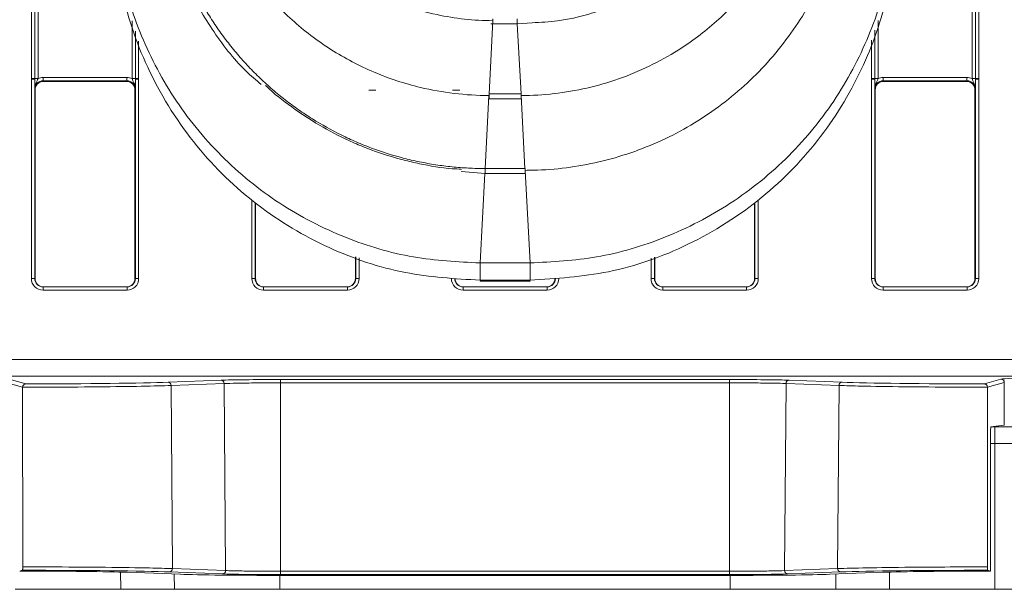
# Model space of a CAD drawing. Header units: millimetres. Extents: x 0 to 2100, y 0 to 1485.
# Tile 4 of 66: x 585 to 644, y 284 to 318. Entities that reach past the tile are written whole.
import ezdxf

# ---------------------------------------------------------------- set-up
doc = ezdxf.new("R2010")
doc.units = ezdxf.units.MM
doc.header["$LTSCALE"] = 5

msp = doc.modelspace()

# ---------------------------------------------------------------- linework, layer by layer
at = {"color": 7, "linetype": 'Continuous', "lineweight": 15}
for p, q in [((585.795, 314.413), (585.795, 324.109)), ((585.995, 324.107), (585.995, 314.411)), ((586.195, 324.106), (586.195, 314.409)), ((642.343, 314.409), (642.343, 324.106)), ((642.543, 314.411), (642.543, 324.107)), ((642.743, 324.109), (642.743, 314.413)), ((613.308, 313.499), (613.541, 317.883)), ((613.423, 317.699), (613.544, 317.688)), ((613.544, 317.688), (614.994, 317.688)), ((614.994, 317.688), (615.894, 317.757)), ((585.795, 314.365), (585.795, 314.413)), ((585.795, 302.397), (585.795, 314.365)), ((585.995, 314.411), (585.995, 314.363)), ((585.995, 314.363), (585.995, 302.395)), ((586.498, 314.277), (586.498, 314.478)), ((586.498, 314.478), (591.54, 314.478)), ((591.54, 314.277), (591.54, 314.478)), ((592.043, 314.363), (592.043, 314.411)), ((592.043, 302.395), (592.043, 314.363)), ((592.243, 314.413), (592.243, 314.365)), ((592.243, 314.365), (592.243, 302.397)), ((636.295, 314.365), (636.295, 314.413)), ((636.295, 302.397), (636.295, 314.365)), ((636.495, 314.411), (636.495, 314.363)), ((636.495, 314.363), (636.495, 302.395)), ((636.998, 314.277), (636.998, 314.478)), ((636.998, 314.478), (642.04, 314.478)), ((642.04, 314.277), (642.04, 314.478)), ((642.543, 314.363), (642.543, 314.411)), ((642.543, 302.395), (642.543, 314.363)), ((642.743, 314.413), (642.743, 314.365)), ((642.743, 314.365), (642.743, 302.397)), ((586.019, 313.735), (585.998, 313.777)), ((586.019, 313.735), (586.019, 302.395)), ((591.54, 314.277), (586.498, 314.277)), ((586.498, 314.277), (586.519, 314.235)), ((591.519, 314.235), (586.519, 314.235)), ((591.519, 314.235), (591.54, 314.277)), ((592.04, 313.777), (592.019, 313.735)), ((592.019, 313.735), (592.019, 302.395)), ((636.519, 313.735), (636.498, 313.777)), ((636.519, 302.395), (636.519, 313.735)), ((642.04, 314.277), (636.998, 314.277)), ((636.998, 314.277), (637.019, 314.235)), ((642.019, 314.235), (637.019, 314.235)), ((642.019, 314.235), (642.04, 314.277)), ((642.54, 313.777), (642.519, 313.735)), ((642.519, 302.395), (642.519, 313.735)), ((606.509, 313.704), (606.082, 313.704)), ((611.547, 313.704), (611.119, 313.704)), ((613.07, 309.004), (613.303, 313.389)), ((613.305, 313.499), (613.308, 313.499)), ((613.305, 313.194), (613.305, 313.499)), ((613.305, 313.194), (615.233, 313.194)), ((615.23, 313.499), (613.308, 313.499)), ((615.23, 313.499), (615.233, 313.499)), ((615.233, 313.194), (615.233, 313.499)), ((615.468, 309.004), (615.236, 313.389)), ((613.067, 309.004), (613.07, 309.004)), ((615.468, 309.004), (613.07, 309.004)), ((615.468, 309.004), (615.471, 309.004)), ((615.471, 308.699), (615.471, 309.004)), ((611.636, 308.825), (613.067, 308.699)), ((613.067, 308.699), (615.471, 308.699)), ((615.769, 303.331), (615.474, 308.895)), ((599.269, 306.941), (599.269, 302.395)), ((629.269, 302.395), (629.269, 306.896)), ((605.269, 302.395), (605.269, 303.71)), ((623.269, 303.685), (623.269, 302.395)), ((615.769, 303.331), (612.769, 303.331)), ((612.769, 302.297), (612.769, 303.331)), ((615.769, 302.297), (615.769, 303.331)), ((585.995, 302.395), (586.019, 302.395)), ((586.495, 301.697), (586.495, 301.895)), ((586.495, 301.895), (591.543, 301.895)), ((591.543, 301.697), (591.543, 301.895)), ((592.019, 302.395), (592.043, 302.395)), ((599.245, 302.395), (599.269, 302.395)), ((599.745, 301.697), (599.745, 301.895)), ((599.745, 301.895), (604.793, 301.895)), ((604.793, 301.697), (604.793, 301.895)), ((605.269, 302.395), (605.293, 302.395)), ((611.745, 301.895), (611.745, 301.697)), ((611.745, 301.895), (616.793, 301.895)), ((615.769, 302.297), (612.769, 302.297)), ((615.769, 302.254), (612.769, 302.254)), ((612.769, 302.241), (612.769, 302.254)), ((612.769, 302.241), (615.769, 302.241)), ((615.769, 302.241), (615.769, 302.254)), ((616.793, 301.895), (616.793, 301.697)), ((623.245, 302.395), (623.269, 302.395)), ((623.745, 301.697), (623.745, 301.895)), ((623.745, 301.895), (628.793, 301.895)), ((628.793, 301.697), (628.793, 301.895)), ((629.269, 302.395), (629.293, 302.395)), ((636.495, 302.395), (636.519, 302.395)), ((636.995, 301.697), (636.995, 301.895)), ((636.995, 301.895), (642.043, 301.895)), ((642.043, 301.697), (642.043, 301.895)), ((642.519, 302.395), (642.543, 302.395)), ((591.543, 301.697), (586.495, 301.697)), ((604.793, 301.697), (599.745, 301.697)), ((616.793, 301.697), (611.745, 301.697)), ((628.793, 301.697), (623.745, 301.697)), ((642.043, 301.697), (636.995, 301.697)), ((512.805, 297.534), (715.733, 297.534)), ((715.734, 296.543), (512.804, 296.543)), ((585.268, 295.867), (584.255, 296.156)), ((584.455, 296.356), (585.455, 296.07)), ((594.007, 296.172), (597.195, 296.292)), ((597.376, 296.094), (594.188, 295.974)), ((594.188, 295.974), (594.275, 284.979)), ((597.376, 296.094), (597.465, 284.859)), ((600.769, 296.332), (627.769, 296.332)), ((600.769, 296.332), (600.769, 296.133)), ((600.769, 296.133), (600.769, 284.821)), ((627.769, 296.133), (600.769, 296.133)), ((627.769, 296.332), (627.769, 296.133)), ((627.769, 296.133), (627.769, 284.821)), ((631.162, 296.094), (631.073, 284.859)), ((634.35, 295.974), (631.162, 296.094)), ((631.343, 296.292), (634.531, 296.172)), ((634.35, 295.974), (634.263, 284.979)), ((643.083, 296.07), (644.083, 296.356)), ((644.283, 296.156), (643.27, 295.867)), ((644.283, 293.599), (644.283, 296.156)), ((585.268, 295.872), (585.268, 295.867)), ((585.268, 295.867), (585.274, 285.082)), ((643.264, 285.082), (643.27, 295.867)), ((643.27, 295.867), (643.27, 295.872)), ((644.283, 293.599), (643.482, 293.485)), ((643.719, 292.494), (643.719, 293.486)), ((643.719, 293.486), (648.186, 293.486)), ((643.447, 284.832), (643.452, 292.99)), ((643.719, 283.737), (643.719, 292.494)), ((648.193, 292.494), (643.719, 292.494)), ((585.262, 284.881), (585.091, 284.832)), ((591.558, 284.756), (594.748, 284.637)), ((597.284, 284.658), (594.094, 284.777)), ((594.275, 284.979), (597.465, 284.859)), ((600.769, 284.619), (600.769, 284.821)), ((600.769, 284.821), (627.769, 284.821)), ((627.769, 284.619), (627.769, 284.821)), ((631.073, 284.859), (634.263, 284.979)), ((634.444, 284.777), (631.254, 284.658)), ((633.79, 284.637), (636.98, 284.756)), ((643.447, 284.832), (643.276, 284.881)), ((627.769, 284.619), (600.769, 284.619)), ((600.769, 284.57), (627.769, 284.57)), ((591.163, 283.737), (584.819, 283.737)), ((591.163, 283.737), (594.388, 283.737)), ((594.388, 283.737), (600.733, 283.737)), ((627.805, 283.737), (600.733, 283.737)), ((627.805, 283.737), (634.15, 283.737)), ((634.15, 283.737), (637.375, 283.737)), ((643.719, 283.737), (637.375, 283.737)), ((643.719, 283.737), (648.269, 283.737))]:
    msp.add_line(p, q, dxfattribs=at)
at = {"color": 8, "linetype": 'Continuous', "lineweight": 15}
for p, q in [((591.843, 314.409), (591.843, 317.874)), ((613.544, 317.688), (613.544, 317.993)), ((614.994, 317.688), (614.994, 317.993)), ((636.695, 317.888), (636.695, 314.409)), ((615.23, 313.499), (615.007, 317.693)), ((636.495, 317.306), (636.495, 314.411)), ((592.043, 314.411), (592.043, 317.261)), ((636.295, 314.413), (636.295, 316.705)), ((592.243, 316.648), (592.243, 314.413)), ((613.067, 308.699), (613.067, 309.004)), ((612.769, 303.331), (613.054, 308.704)), ((599.045, 302.397), (599.045, 307.083)), ((599.245, 306.956), (599.245, 302.395)), ((629.293, 302.395), (629.293, 306.92)), ((629.493, 307.113), (629.493, 302.397)), ((605.293, 302.395), (605.293, 303.701)), ((623.245, 303.677), (623.245, 302.395)), ((605.493, 303.632), (605.493, 302.397)), ((623.045, 302.397), (623.045, 303.612)), ((643.719, 292.494), (643.451, 292.495)), ((591.163, 283.737), (591.155, 284.769)), ((637.375, 283.737), (637.383, 284.769)), ((594.388, 283.737), (594.381, 284.651)), ((600.733, 283.737), (600.733, 284.57)), ((627.805, 283.737), (627.805, 284.57)), ((634.15, 283.737), (634.157, 284.651))]:
    msp.add_line(p, q, dxfattribs=at)
at = {"color": 7, "linetype": 'Continuous', "lineweight": 15}
for centre, radius, start, end in [((585.844, 308.486), 5.927, 88.54048, 90.47395), ((585.844, 308.516), 5.849, 88.52467, 90.48406), ((586.146, 320.336), 5.927, 268.54048, 270.47395), ((591.892, 320.336), 5.927, 269.52605, 271.45952), ((592.194, 308.486), 5.927, 89.52605, 91.45952), ((592.194, 308.516), 5.849, 89.51594, 91.47533), ((636.344, 308.486), 5.927, 88.54048, 90.47395), ((636.344, 308.516), 5.849, 88.52467, 90.48406), ((636.646, 320.336), 5.927, 268.54048, 270.47395), ((642.392, 320.336), 5.927, 269.52605, 271.45952), ((642.694, 308.486), 5.927, 89.52605, 91.45952), ((642.694, 308.516), 5.849, 89.51594, 91.47533), ((585.844, 296.548), 5.849, 88.52467, 90.48406), ((592.194, 296.548), 5.849, 89.51594, 91.47533), ((599.094, 296.548), 5.849, 88.52467, 90.48406), ((605.444, 296.548), 5.849, 89.51594, 91.47533), ((623.094, 296.548), 5.849, 88.52467, 90.48406), ((629.444, 296.548), 5.849, 89.51594, 91.47533), ((636.344, 296.548), 5.849, 88.52467, 90.48406), ((642.694, 296.548), 5.849, 89.51594, 91.47533), ((593.996, 295.98), 0.193, 358.2872, 86.59189), ((597.184, 296.099), 0.193, 358.2872, 86.59189), ((631.355, 296.099), 0.193, 93.40811, 181.7128), ((634.542, 295.98), 0.193, 93.40811, 181.7128), ((644.083, 296.156), 0.2, 0.02239, 89.87937), ((594.082, 284.97), 0.193, 273.47344, 2.64281), ((597.272, 284.851), 0.193, 273.47344, 2.64281), ((631.266, 284.851), 0.193, 177.35719, 266.52656), ((634.456, 284.97), 0.193, 177.35719, 266.52656)]:
    msp.add_arc(centre, radius, start, end, dxfattribs=at)
for centre, major_axis, ratio, start_param, end_param in [((586.498, 313.778), (0.595, -0.368), 0.999915, 2.124401, 2.572762), ((591.54, 313.778), (0.595, 0.368), 0.999915, 0.56883, 1.017192), ((636.998, 313.778), (0.595, -0.368), 0.999915, 2.124401, 2.572762), ((642.04, 313.778), (0.595, 0.368), 0.999915, 0.56883, 1.017192), ((586.498, 313.777), (0.362, -0.345), 0.999832, 2.3335, 3.90422), ((586.519, 313.735), (0.425, -0.263), 0.999915, 2.124401, 3.695121), ((591.519, 313.735), (0.425, 0.263), 0.999915, 5.729657, 7.300377), ((591.54, 313.777), (0.362, 0.345), 0.999832, 5.520558, 7.091278), ((636.998, 313.777), (0.362, -0.345), 0.999832, 2.3335, 3.90422), ((637.019, 313.735), (0.425, -0.263), 0.999915, 2.124401, 3.695121), ((642.019, 313.735), (0.425, 0.263), 0.999915, 5.729657, 7.300377), ((642.04, 313.777), (0.362, 0.345), 0.999832, 5.520558, 7.091278), ((586.495, 302.397), (0.595, 0.368), 0.999915, 2.588064, 4.158784), ((586.495, 302.395), (0.439, 0.24), 0.999873, 2.641898, 4.212618), ((586.519, 302.395), (0.425, 0.263), 0.999915, 2.588064, 4.158784), ((591.519, 302.395), (0.425, -0.263), 0.999915, 5.265994, 6.836714), ((591.543, 302.397), (0.595, -0.368), 0.999915, 5.265994, 6.836714), ((591.543, 302.395), (0.439, -0.24), 0.999873, 5.21216, 6.78288), ((599.745, 302.397), (0.595, 0.368), 0.999915, 2.588064, 4.158784), ((599.745, 302.395), (0.439, 0.24), 0.999873, 2.641898, 4.212618), ((599.769, 302.395), (0.425, 0.263), 0.999915, 2.588064, 4.158784), ((604.769, 302.395), (0.425, -0.263), 0.999915, 5.265994, 6.836714), ((604.793, 302.397), (0.595, -0.368), 0.999915, 5.265994, 6.836714), ((604.793, 302.395), (0.439, -0.24), 0.999873, 5.21216, 6.78288), ((611.745, 302.397), (0.595, 0.368), 0.999915, 2.588064, 4.158784), ((611.745, 302.395), (0.439, 0.24), 0.999873, 2.641898, 4.212618), ((611.769, 302.395), (0.425, 0.263), 0.999915, 2.588064, 4.158784), ((616.769, 302.395), (0.425, -0.263), 0.999915, 5.265994, 6.836714), ((616.793, 302.397), (0.595, -0.368), 0.999915, 5.265994, 6.836714), ((616.793, 302.395), (0.439, -0.24), 0.999873, 5.21216, 6.78288), ((623.745, 302.397), (0.595, 0.368), 0.999915, 2.588064, 4.158784), ((623.745, 302.395), (0.439, 0.24), 0.999873, 2.641898, 4.212618), ((623.769, 302.395), (0.425, 0.263), 0.999915, 2.588064, 4.158784), ((628.769, 302.395), (0.425, -0.263), 0.999915, 5.265994, 6.836714), ((628.793, 302.397), (0.595, -0.368), 0.999915, 5.265994, 6.836714), ((628.793, 302.395), (0.439, -0.24), 0.999873, 5.21216, 6.78288), ((636.995, 302.397), (0.595, 0.368), 0.999915, 2.588064, 4.158784), ((636.995, 302.395), (0.439, 0.24), 0.999873, 2.641898, 4.212618), ((637.019, 302.395), (0.425, 0.263), 0.999915, 2.588064, 4.158784), ((642.019, 302.395), (0.425, -0.263), 0.999915, 5.265994, 6.836714), ((642.043, 302.397), (0.595, -0.368), 0.999915, 5.265994, 6.836714), ((642.043, 302.395), (0.439, -0.24), 0.999873, 5.21216, 6.78288), ((584.769, 296.248), (10.192, 0), 0.017455, 4.779781, 5.846991), ((600.769, 296.263), (3.943, 0), 0.017455, 1.570796, 2.705398), ((627.769, 296.263), (3.943, 0), 0.017455, 0.436194, 1.570796), ((643.769, 296.248), (10.192, 0), 0.017455, 3.577787, 4.644996), ((651.769, 296.347), (7.7, 0), 0.017455, 0.061087, 3.080506), ((584.769, 284.701), (7.491, 0), 0.017455, 0.43647, 1.52785), ((584.769, 284.701), (10.29, 0), 0.017455, 0.43647, 1.522898), ((643.769, 284.701), (10.29, 0), 0.017455, 1.618694, 2.705122), ((643.769, 284.701), (7.491, 0), 0.017455, 1.613742, 2.705122), ((600.769, 284.686), (6.644, 0), 0.017455, 3.578063, 4.712389), ((600.769, 284.686), (3.846, 0), 0.017455, 3.578063, 4.712389), ((627.769, 284.686), (3.846, 0), 0.017455, 4.712389, 5.846715), ((627.769, 284.686), (6.644, 0), 0.017455, 4.712389, 5.846715)]:
    msp.add_ellipse(centre, major_axis=major_axis, ratio=ratio, start_param=start_param, end_param=end_param, dxfattribs=at)
at = {"color": 8, "linetype": 'Continuous', "lineweight": 15}
msp.add_ellipse((643.719, 293.537), major_axis=(5.923, 0), ratio=0.008727, start_param=4.672976, end_param=4.712389, dxfattribs=at)
at = {"color": 7, "linetype": 'Continuous', "lineweight": 15}
for points, knots in [([(595.602, 331.088), (595.603, 330.932), (595.61, 330.112), (595.737, 328.631), (596.123, 326.673), (596.728, 324.772), (597.542, 322.95), (598.716, 320.959), (600.051, 319.283), (601.452, 317.914), (602.96, 316.666), (604.619, 315.611), (606.831, 314.563), (608.885, 313.888), (611.213, 313.472), (612.599, 313.389), (613.299, 313.389), (613.303, 313.389)], [0, 0, 0, 0, 0.016818, 0.08849, 0.160163, 0.231834, 0.303507, 0.375179, 0.480935, 0.533676, 0.586417, 0.692105, 0.744811, 0.850499, 0.92434, 0.999652, 1, 1, 1, 1]), ([(615.236, 313.389), (615.401, 313.39), (616.231, 313.398), (617.722, 313.528), (619.679, 313.917), (621.58, 314.525), (623.4, 315.343), (625.389, 316.52), (627.064, 317.857), (628.43, 319.26), (629.675, 320.77), (630.728, 322.431), (631.773, 324.644), (632.44, 326.701), (632.866, 329.022), (632.912, 330.398), (632.936, 331.088)], [0, 0, 0, 0, 0.017891, 0.089563, 0.161236, 0.232907, 0.30458, 0.376251, 0.482013, 0.534758, 0.587501, 0.693184, 0.745887, 0.851569, 0.925577, 1, 1, 1, 1]), ([(593.219, 328.547), (593.263, 327.535), (593.342, 325.728), (593.861, 323.409), (594.442, 321.624), (595.273, 319.64), (596.61, 317.333), (598.169, 315.278), (599.3, 314.308), (599.613, 314.04)], [0, 0, 0, 0, 0.185675, 0.331755, 0.435076, 0.530386, 0.726532, 0.924196, 1, 1, 1, 1]), ([(613.067, 309.004), (612.901, 309.006), (612.404, 309.01), (611.576, 309.053), (610.587, 309.154), (609.767, 309.28), (608.953, 309.437), (607.823, 309.701), (606.713, 310.05), (605.785, 310.408), (605.173, 310.663), (604.119, 311.149), (602.957, 311.796), (601.989, 312.437), (601.316, 312.92), (600.662, 313.429), (599.908, 314.079), (599.189, 314.766), (598.505, 315.489), (597.859, 316.245), (597.253, 317.034), (596.686, 317.852), (596.163, 318.698), (595.683, 319.569), (595.248, 320.464), (594.924, 321.227), (594.629, 322.001), (594.258, 323.101), (593.97, 324.228), (593.756, 325.369), (593.562, 326.64), (593.523, 327.761), (593.496, 328.549)], [0, 0, 0, 0, 0.016187, 0.048569, 0.08095, 0.113332, 0.129519, 0.1619, 0.226726, 0.242913, 0.2591, 0.291482, 0.356307, 0.388689, 0.404876, 0.437257, 0.469639, 0.502021, 0.534402, 0.566784, 0.599165, 0.631547, 0.663929, 0.69631, 0.728692, 0.761074, 0.777261, 0.809642, 0.874468, 0.890655, 0.923037, 1, 1, 1, 1]), ([(598.694, 328.319), (598.942, 327.702), (599.438, 326.468), (600.469, 324.755), (601.692, 323.177), (603.109, 321.768), (604.69, 320.548), (606.413, 319.538), (608.249, 318.752), (610.068, 318.234), (611.838, 317.945), (612.967, 317.883), (613.538, 317.883), (613.541, 317.883)], [0, 0, 0, 0, 0.103097, 0.206193, 0.309288, 0.412386, 0.51548, 0.618578, 0.721673, 0.824769, 0.911368, 0.999555, 1, 1, 1, 1]), ([(615.474, 308.895), (615.64, 308.896), (616.469, 308.903), (617.96, 309.02), (619.923, 309.371), (621.361, 309.783), (622.767, 310.284), (624.141, 310.875), (625.884, 311.844), (627.52, 312.985), (629.032, 314.285), (630.403, 315.732), (631.623, 317.31), (632.674, 319.004), (633.551, 320.795), (634.236, 322.667), (634.913, 325.225), (635.023, 327.202), (635.096, 328.515)], [0, 0, 0, 0, 0.016137, 0.080764, 0.145391, 0.210017, 0.226154, 0.290782, 0.355408, 0.420035, 0.484661, 0.549289, 0.613915, 0.678542, 0.743168, 0.807796, 0.872422, 1, 1, 1, 1]), ([(590.769, 325.331), (590.84, 323.989), (590.987, 321.225), (592.211, 317.125), (594.241, 313.182), (597.103, 309.665), (600.62, 306.803), (604.563, 304.774), (608.663, 303.55), (611.427, 303.403), (612.769, 303.331)], [0, 0, 0, 0, 0.116516, 0.240011, 0.368641, 0.5, 0.631359, 0.759989, 0.883484, 1, 1, 1, 1]), ([(615.769, 303.331), (617.111, 303.403), (619.875, 303.55), (623.975, 304.774), (627.918, 306.803), (631.435, 309.665), (634.297, 313.182), (636.327, 317.125), (637.551, 321.225), (637.698, 323.989), (637.769, 325.331)], [0, 0, 0, 0, 0.116516, 0.240011, 0.368641, 0.5, 0.631359, 0.759989, 0.883484, 1, 1, 1, 1]), ([(612.769, 302.297), (611.26, 302.388), (608.145, 302.574), (603.565, 304.126), (599.264, 306.682), (595.548, 310.277), (592.784, 314.652), (591.074, 319.442), (590.869, 322.714), (590.769, 324.297)], [0, 0, 0, 0, 0.131017, 0.270531, 0.415795, 0.563268, 0.715883, 0.862537, 1, 1, 1, 1]), ([(637.769, 324.297), (637.679, 322.788), (637.492, 319.673), (635.941, 315.093), (633.385, 310.792), (629.789, 307.076), (625.414, 304.312), (620.624, 302.603), (617.352, 302.397), (615.769, 302.297)], [0, 0, 0, 0, 0.131017, 0.270531, 0.415795, 0.563268, 0.715883, 0.862537, 1, 1, 1, 1]), ([(615.894, 317.757), (616.408, 317.783), (617.563, 317.841), (619.139, 318.204), (620.571, 318.684), (621.484, 319.024), (621.93, 319.284), (622.014, 319.333)], [0, 0, 0, 0, 0.241913, 0.543757, 0.757168, 0.954074, 1, 1, 1, 1]), ([(585.998, 313.777), (585.998, 313.778), (585.998, 313.797), (585.997, 313.868), (585.996, 313.999), (585.995, 314.18), (585.995, 314.311), (585.995, 314.363)], [0, 0, 0, 0, 0.005551, 0.123014, 0.446974, 0.782817, 1, 1, 1, 1]), ([(585.998, 313.777), (585.998, 313.778), (585.998, 313.81), (586.005, 313.921), (586.056, 314.089), (586.139, 314.257), (586.179, 314.366), (586.195, 314.409)], [0, 0, 0, 0, 0.006601, 0.146171, 0.501239, 0.799231, 1, 1, 1, 1]), ([(591.843, 314.409), (591.859, 314.366), (591.899, 314.257), (591.982, 314.089), (592.033, 313.921), (592.04, 313.81), (592.04, 313.778), (592.04, 313.777)], [0, 0, 0, 0, 0.2007687, 0.4987608, 0.8538291, 0.9933988, 1, 1, 1, 1]), ([(592.043, 314.363), (592.043, 314.311), (592.043, 314.18), (592.042, 313.999), (592.041, 313.868), (592.04, 313.797), (592.04, 313.778), (592.04, 313.777)], [0, 0, 0, 0, 0.217183, 0.553026, 0.876986, 0.994449, 1, 1, 1, 1]), ([(636.498, 313.777), (636.498, 313.778), (636.498, 313.797), (636.497, 313.868), (636.496, 313.999), (636.495, 314.18), (636.495, 314.311), (636.495, 314.363)], [0, 0, 0, 0, 0.005551, 0.123014, 0.446974, 0.782817, 1, 1, 1, 1]), ([(636.498, 313.777), (636.498, 313.778), (636.498, 313.81), (636.505, 313.921), (636.556, 314.089), (636.639, 314.257), (636.679, 314.366), (636.695, 314.409)], [0, 0, 0, 0, 0.006601, 0.146171, 0.501239, 0.799231, 1, 1, 1, 1]), ([(642.343, 314.409), (642.359, 314.366), (642.399, 314.257), (642.482, 314.089), (642.533, 313.921), (642.54, 313.81), (642.54, 313.778), (642.54, 313.777)], [0, 0, 0, 0, 0.200769, 0.498761, 0.853829, 0.993399, 1, 1, 1, 1]), ([(642.543, 314.363), (642.543, 314.311), (642.543, 314.18), (642.542, 313.999), (642.541, 313.868), (642.54, 313.797), (642.54, 313.778), (642.54, 313.777)], [0, 0, 0, 0, 0.2171826, 0.5530263, 0.8769859, 0.9944494, 1, 1, 1, 1]), ([(599.872, 313.994), (599.883, 313.983), (600.364, 313.501), (601.44, 312.685), (603.091, 311.574), (604.568, 310.808), (606.092, 310.154), (607.35, 309.725), (608.474, 309.433), (609.608, 309.188), (610.611, 309.008), (611.459, 308.974), (611.643, 308.966)], [0, 0, 0, 0, 0.003767, 0.156399, 0.309034, 0.461666, 0.537909, 0.690543, 0.766786, 0.804898, 0.957533, 1, 1, 1, 1]), ([(585.455, 296.07), (585.455, 296.07), (585.436, 296.07), (585.395, 296.062), (585.339, 296.03), (585.297, 295.979), (585.273, 295.926), (585.27, 295.89), (585.268, 295.872)], [0, 0, 0, 0, 0.0075417, 0.2217043, 0.5059924, 0.7115337, 0.855399, 1, 1, 1, 1]), ([(594.188, 295.974), (594.131, 295.972), (593.841, 295.962), (592.916, 295.936), (590.922, 295.902), (588.104, 295.877), (586.106, 295.873), (585.268, 295.872)], [0, 0, 0, 0, 0.035546, 0.178131, 0.465967, 0.776031, 1, 1, 1, 1]), ([(600.769, 296.133), (600.635, 296.133), (600.083, 296.133), (599.133, 296.128), (598.047, 296.114), (597.603, 296.101), (597.376, 296.094)], [0, 0, 0, 0, 0.094734, 0.391939, 0.689144, 1, 1, 1, 1]), ([(631.162, 296.094), (631.101, 296.096), (630.851, 296.105), (630.195, 296.118), (629.071, 296.131), (628.209, 296.132), (627.769, 296.133)], [0, 0, 0, 0, 0.094734, 0.392027, 0.689322, 1, 1, 1, 1]), ([(643.27, 295.872), (643.137, 295.872), (642.47, 295.872), (640.738, 295.877), (638.143, 295.896), (635.739, 295.931), (634.76, 295.962), (634.35, 295.974)], [0, 0, 0, 0, 0.035541, 0.178126, 0.465963, 0.775977, 1, 1, 1, 1]), ([(643.083, 296.07), (643.083, 296.07), (643.102, 296.07), (643.143, 296.062), (643.199, 296.03), (643.241, 295.979), (643.265, 295.926), (643.268, 295.89), (643.27, 295.872)], [0, 0, 0, 0, 0.007542, 0.221704, 0.505992, 0.711534, 0.855399, 1, 1, 1, 1]), ([(643.452, 292.99), (643.452, 293.046), (643.453, 293.158), (643.458, 293.307), (643.466, 293.419), (643.474, 293.476), (643.48, 293.483), (643.482, 293.485)], [0, 0, 0, 0, 0.217054, 0.434108, 0.651177, 0.868281, 1, 1, 1, 1]), ([(585.262, 284.881), (585.263, 284.883), (585.266, 284.888), (585.269, 284.924), (585.272, 284.975), (585.274, 285.032), (585.274, 285.068), (585.274, 285.082)], [0, 0, 0, 0, 0.21591, 0.431821, 0.647721, 0.863604, 1, 1, 1, 1]), ([(585.274, 285.082), (585.407, 285.082), (586.074, 285.081), (587.806, 285.076), (590.413, 285.058), (592.854, 285.022), (593.852, 284.992), (594.275, 284.979)], [0, 0, 0, 0, 0.035228, 0.17653, 0.461726, 0.771843, 1, 1, 1, 1]), ([(597.465, 284.859), (597.526, 284.857), (597.771, 284.848), (598.415, 284.835), (599.508, 284.823), (600.344, 284.821), (600.769, 284.821)], [0, 0, 0, 0, 0.097297, 0.394655, 0.692014, 1, 1, 1, 1]), ([(627.769, 284.821), (627.903, 284.821), (628.444, 284.821), (629.372, 284.826), (630.424, 284.839), (630.854, 284.853), (631.073, 284.859)], [0, 0, 0, 0, 0.097297, 0.394568, 0.691837, 1, 1, 1, 1]), ([(634.263, 284.979), (634.321, 284.981), (634.61, 284.991), (635.533, 285.017), (637.529, 285.051), (640.371, 285.076), (642.403, 285.08), (643.264, 285.082)], [0, 0, 0, 0, 0.035228, 0.17653, 0.461724, 0.771892, 1, 1, 1, 1]), ([(643.264, 285.082), (643.264, 285.06), (643.265, 285.015), (643.267, 284.955), (643.27, 284.909), (643.273, 284.885), (643.275, 284.882), (643.276, 284.881)], [0, 0, 0, 0, 0.215865, 0.43173, 0.647601, 0.863489, 1, 1, 1, 1])]:
    msp.add_open_spline(points, degree=3, knots=knots, dxfattribs=at)

doc.saveas('drawing.dxf')
